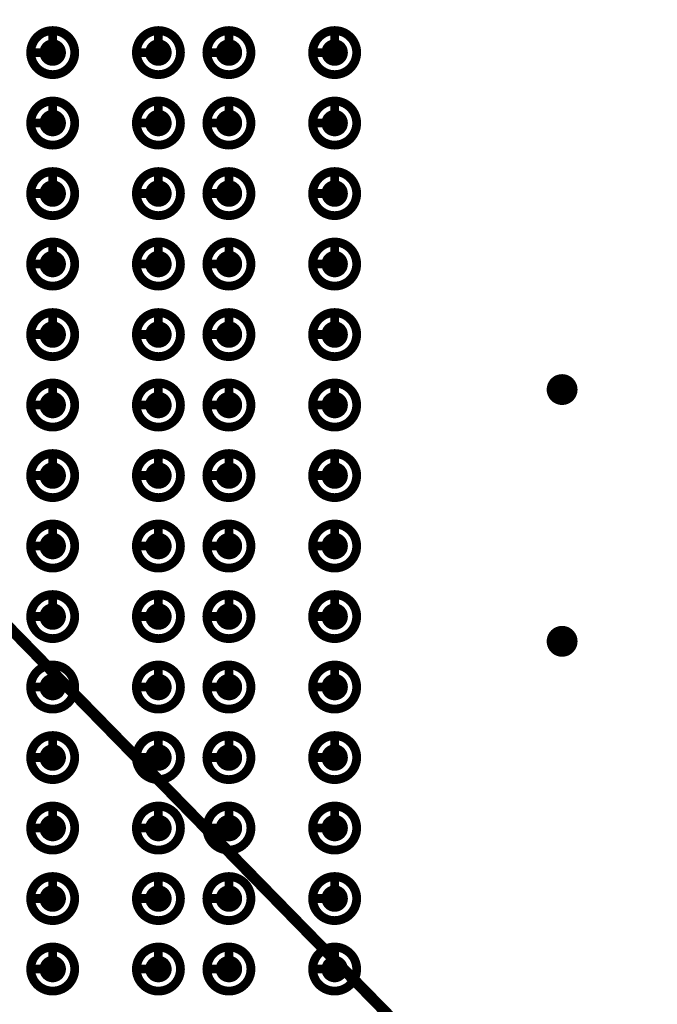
# Model space of a CAD drawing. Header units: millimetres. Extents: x 62 to 363, y 42 to 391.
# Tile 154 of 216: x 317.22 to 324.45, y 107.8 to 118.97. Entities that reach past the tile are written whole.
import ezdxf

# ---------------------------------------------------------------- set-up
doc = ezdxf.new("R2010")
doc.units = ezdxf.units.MM
for name, color, linetype in [('Mechanical8', 56, 'Continuous'), ('PadHoleLayer', 156, 'Continuous'), ('ViaHoleLayer', 16, 'Continuous')]:
    doc.layers.add(name, color=color, linetype=linetype)

# ---------------------------------------------------------------- blocks, each defined once
blk = doc.blocks.new('SAMTEC_SEAM8_40_S02_0_S_10_2_GP_K_HP_1862')
at = {"layer": 'Mechanical8'}
for points, const_width in [([(4.65, -1.4, 1), (4.15, -1.4, 1)], 0.1), ([(4.375, -1.15, 1), (4.425, -1.15, 1)], 0.05), ([(5.45, -1.4, 1), (4.95, -1.4, 1)], 0.1), ([(5.175, -1.15, 1), (5.225, -1.15, 1)], 0.05), ([(6.25, -1.4, 1), (5.75, -1.4, 1)], 0.1), ([(5.975, -1.15, 1), (6.025, -1.15, 1)], 0.05), ([(7.05, -1.4, 1), (6.55, -1.4, 1)], 0.1), ([(6.775, -1.15, 1), (6.825, -1.15, 1)], 0.05), ([(7.85, -1.4, 1), (7.35, -1.4, 1)], 0.1), ([(7.575, -1.15, 1), (7.625, -1.15, 1)], 0.05), ([(8.65, -1.4, 1), (8.15, -1.4, 1)], 0.1), ([(8.375, -1.15, 1), (8.425, -1.15, 1)], 0.05), ([(9.45, -1.4, 1), (8.95, -1.4, 1)], 0.1), ([(9.175, -1.15, 1), (9.225, -1.15, 1)], 0.05), ([(10.25, -1.4, 1), (9.75, -1.4, 1)], 0.1), ([(9.975, -1.15, 1), (10.025, -1.15, 1)], 0.05), ([(11.05, -1.4, 1), (10.55, -1.4, 1)], 0.1), ([(10.775, -1.15, 1), (10.825, -1.15, 1)], 0.05), ([(11.85, -1.4, 1), (11.35, -1.4, 1)], 0.1), ([(11.575, -1.15, 1), (11.625, -1.15, 1)], 0.05), ([(12.65, -1.4, 1), (12.15, -1.4, 1)], 0.1), ([(12.375, -1.15, 1), (12.425, -1.15, 1)], 0.05), ([(13.45, -1.4, 1), (12.95, -1.4, 1)], 0.1), ([(13.175, -1.15, 1), (13.225, -1.15, 1)], 0.05), ([(14.25, -1.4, 1), (13.75, -1.4, 1)], 0.1), ([(13.975, -1.15, 1), (14.025, -1.15, 1)], 0.05), ([(15.05, -1.4, 1), (14.55, -1.4, 1)], 0.1), ([(14.775, -1.15, 1), (14.825, -1.15, 1)], 0.05), ([(4.125, -1.4, 1), (4.175, -1.4, 1)], 0.05), ([(4.375, -1.4, 1), (4.425, -1.4, 1)], 0.05), ([(4.375, -1.4, 1), (4.425, -1.4, 1)], 0.05), ([(4.625, -1.4, 1), (4.675, -1.4, 1)], 0.05), ([(4.625, -1.4, 1), (4.675, -1.4, 1)], 0.05), ([(4.925, -1.4, 1), (4.975, -1.4, 1)], 0.05), ([(5.175, -1.4, 1), (5.225, -1.4, 1)], 0.05), ([(5.175, -1.4, 1), (5.225, -1.4, 1)], 0.05), ([(5.425, -1.4, 1), (5.475, -1.4, 1)], 0.05), ([(5.425, -1.4, 1), (5.475, -1.4, 1)], 0.05), ([(5.725, -1.4, 1), (5.775, -1.4, 1)], 0.05), ([(5.975, -1.4, 1), (6.025, -1.4, 1)], 0.05), ([(5.975, -1.4, 1), (6.025, -1.4, 1)], 0.05), ([(6.225, -1.4, 1), (6.275, -1.4, 1)], 0.05), ([(6.225, -1.4, 1), (6.275, -1.4, 1)], 0.05), ([(6.525, -1.4, 1), (6.575, -1.4, 1)], 0.05), ([(6.775, -1.4, 1), (6.825, -1.4, 1)], 0.05), ([(6.775, -1.4, 1), (6.825, -1.4, 1)], 0.05), ([(7.025, -1.4, 1), (7.075, -1.4, 1)], 0.05), ([(7.025, -1.4, 1), (7.075, -1.4, 1)], 0.05), ([(7.325, -1.4, 1), (7.375, -1.4, 1)], 0.05), ([(7.575, -1.4, 1), (7.625, -1.4, 1)], 0.05), ([(7.575, -1.4, 1), (7.625, -1.4, 1)], 0.05), ([(7.825, -1.4, 1), (7.875, -1.4, 1)], 0.05), ([(7.825, -1.4, 1), (7.875, -1.4, 1)], 0.05), ([(8.125, -1.4, 1), (8.175, -1.4, 1)], 0.05), ([(8.375, -1.4, 1), (8.425, -1.4, 1)], 0.05), ([(8.375, -1.4, 1), (8.425, -1.4, 1)], 0.05), ([(8.625, -1.4, 1), (8.675, -1.4, 1)], 0.05), ([(8.625, -1.4, 1), (8.675, -1.4, 1)], 0.05), ([(8.925, -1.4, 1), (8.975, -1.4, 1)], 0.05), ([(9.175, -1.4, 1), (9.225, -1.4, 1)], 0.05), ([(9.175, -1.4, 1), (9.225, -1.4, 1)], 0.05), ([(9.425, -1.4, 1), (9.475, -1.4, 1)], 0.05), ([(9.425, -1.4, 1), (9.475, -1.4, 1)], 0.05), ([(9.725, -1.4, 1), (9.775, -1.4, 1)], 0.05), ([(9.975, -1.4, 1), (10.025, -1.4, 1)], 0.05), ([(9.975, -1.4, 1), (10.025, -1.4, 1)], 0.05), ([(10.225, -1.4, 1), (10.275, -1.4, 1)], 0.05), ([(10.225, -1.4, 1), (10.275, -1.4, 1)], 0.05), ([(10.525, -1.4, 1), (10.575, -1.4, 1)], 0.05), ([(10.775, -1.4, 1), (10.825, -1.4, 1)], 0.05), ([(10.775, -1.4, 1), (10.825, -1.4, 1)], 0.05), ([(11.025, -1.4, 1), (11.075, -1.4, 1)], 0.05), ([(11.025, -1.4, 1), (11.075, -1.4, 1)], 0.05), ([(11.325, -1.4, 1), (11.375, -1.4, 1)], 0.05), ([(11.575, -1.4, 1), (11.625, -1.4, 1)], 0.05), ([(11.575, -1.4, 1), (11.625, -1.4, 1)], 0.05), ([(11.825, -1.4, 1), (11.875, -1.4, 1)], 0.05), ([(11.825, -1.4, 1), (11.875, -1.4, 1)], 0.05), ([(12.125, -1.4, 1), (12.175, -1.4, 1)], 0.05), ([(12.375, -1.4, 1), (12.425, -1.4, 1)], 0.05), ([(12.375, -1.4, 1), (12.425, -1.4, 1)], 0.05), ([(12.625, -1.4, 1), (12.675, -1.4, 1)], 0.05), ([(12.625, -1.4, 1), (12.675, -1.4, 1)], 0.05), ([(12.925, -1.4, 1), (12.975, -1.4, 1)], 0.05), ([(13.175, -1.4, 1), (13.225, -1.4, 1)], 0.05), ([(13.175, -1.4, 1), (13.225, -1.4, 1)], 0.05), ([(13.425, -1.4, 1), (13.475, -1.4, 1)], 0.05), ([(13.425, -1.4, 1), (13.475, -1.4, 1)], 0.05), ([(13.725, -1.4, 1), (13.775, -1.4, 1)], 0.05), ([(13.975, -1.4, 1), (14.025, -1.4, 1)], 0.05), ([(13.975, -1.4, 1), (14.025, -1.4, 1)], 0.05), ([(14.225, -1.4, 1), (14.275, -1.4, 1)], 0.05), ([(14.225, -1.4, 1), (14.275, -1.4, 1)], 0.05), ([(14.525, -1.4, 1), (14.575, -1.4, 1)], 0.05), ([(14.775, -1.4, 1), (14.825, -1.4, 1)], 0.05), ([(14.775, -1.4, 1), (14.825, -1.4, 1)], 0.05), ([(15.025, -1.4, 1), (15.075, -1.4, 1)], 0.05), ([(15.025, -1.4, 1), (15.075, -1.4, 1)], 0.05), ([(4.65, -2.6, 1), (4.15, -2.6, 1)], 0.1), ([(4.375, -2.35, 1), (4.425, -2.35, 1)], 0.05), ([(5.45, -2.6, 1), (4.95, -2.6, 1)], 0.1), ([(5.175, -2.35, 1), (5.225, -2.35, 1)], 0.05), ([(6.25, -2.6, 1), (5.75, -2.6, 1)], 0.1), ([(5.975, -2.35, 1), (6.025, -2.35, 1)], 0.05), ([(7.05, -2.6, 1), (6.55, -2.6, 1)], 0.1), ([(6.775, -2.35, 1), (6.825, -2.35, 1)], 0.05), ([(7.85, -2.6, 1), (7.35, -2.6, 1)], 0.1), ([(7.575, -2.35, 1), (7.625, -2.35, 1)], 0.05), ([(8.65, -2.6, 1), (8.15, -2.6, 1)], 0.1), ([(8.375, -2.35, 1), (8.425, -2.35, 1)], 0.05), ([(9.45, -2.6, 1), (8.95, -2.6, 1)], 0.1), ([(9.175, -2.35, 1), (9.225, -2.35, 1)], 0.05), ([(10.25, -2.6, 1), (9.75, -2.6, 1)], 0.1), ([(9.975, -2.35, 1), (10.025, -2.35, 1)], 0.05), ([(11.05, -2.6, 1), (10.55, -2.6, 1)], 0.1), ([(10.775, -2.35, 1), (10.825, -2.35, 1)], 0.05), ([(11.85, -2.6, 1), (11.35, -2.6, 1)], 0.1), ([(11.575, -2.35, 1), (11.625, -2.35, 1)], 0.05), ([(12.65, -2.6, 1), (12.15, -2.6, 1)], 0.1), ([(12.375, -2.35, 1), (12.425, -2.35, 1)], 0.05), ([(13.45, -2.6, 1), (12.95, -2.6, 1)], 0.1), ([(13.175, -2.35, 1), (13.225, -2.35, 1)], 0.05), ([(14.25, -2.6, 1), (13.75, -2.6, 1)], 0.1), ([(13.975, -2.35, 1), (14.025, -2.35, 1)], 0.05), ([(15.05, -2.6, 1), (14.55, -2.6, 1)], 0.1), ([(14.775, -2.35, 1), (14.825, -2.35, 1)], 0.05), ([(4.125, -2.6, 1), (4.175, -2.6, 1)], 0.05), ([(4.375, -2.6, 1), (4.425, -2.6, 1)], 0.05), ([(4.375, -2.6, 1), (4.425, -2.6, 1)], 0.05), ([(4.625, -2.6, 1), (4.675, -2.6, 1)], 0.05), ([(4.625, -2.6, 1), (4.675, -2.6, 1)], 0.05), ([(4.925, -2.6, 1), (4.975, -2.6, 1)], 0.05), ([(5.175, -2.6, 1), (5.225, -2.6, 1)], 0.05), ([(5.175, -2.6, 1), (5.225, -2.6, 1)], 0.05), ([(5.425, -2.6, 1), (5.475, -2.6, 1)], 0.05), ([(5.425, -2.6, 1), (5.475, -2.6, 1)], 0.05), ([(5.725, -2.6, 1), (5.775, -2.6, 1)], 0.05), ([(5.975, -2.6, 1), (6.025, -2.6, 1)], 0.05), ([(5.975, -2.6, 1), (6.025, -2.6, 1)], 0.05), ([(6.225, -2.6, 1), (6.275, -2.6, 1)], 0.05), ([(6.225, -2.6, 1), (6.275, -2.6, 1)], 0.05), ([(6.525, -2.6, 1), (6.575, -2.6, 1)], 0.05), ([(6.775, -2.6, 1), (6.825, -2.6, 1)], 0.05), ([(6.775, -2.6, 1), (6.825, -2.6, 1)], 0.05), ([(7.025, -2.6, 1), (7.075, -2.6, 1)], 0.05), ([(7.025, -2.6, 1), (7.075, -2.6, 1)], 0.05), ([(7.325, -2.6, 1), (7.375, -2.6, 1)], 0.05), ([(7.575, -2.6, 1), (7.625, -2.6, 1)], 0.05), ([(7.575, -2.6, 1), (7.625, -2.6, 1)], 0.05), ([(7.825, -2.6, 1), (7.875, -2.6, 1)], 0.05), ([(7.825, -2.6, 1), (7.875, -2.6, 1)], 0.05), ([(8.125, -2.6, 1), (8.175, -2.6, 1)], 0.05), ([(8.375, -2.6, 1), (8.425, -2.6, 1)], 0.05), ([(8.375, -2.6, 1), (8.425, -2.6, 1)], 0.05), ([(8.625, -2.6, 1), (8.675, -2.6, 1)], 0.05), ([(8.625, -2.6, 1), (8.675, -2.6, 1)], 0.05), ([(8.925, -2.6, 1), (8.975, -2.6, 1)], 0.05), ([(9.175, -2.6, 1), (9.225, -2.6, 1)], 0.05), ([(9.175, -2.6, 1), (9.225, -2.6, 1)], 0.05), ([(9.425, -2.6, 1), (9.475, -2.6, 1)], 0.05), ([(9.425, -2.6, 1), (9.475, -2.6, 1)], 0.05), ([(9.725, -2.6, 1), (9.775, -2.6, 1)], 0.05), ([(9.975, -2.6, 1), (10.025, -2.6, 1)], 0.05), ([(9.975, -2.6, 1), (10.025, -2.6, 1)], 0.05), ([(10.225, -2.6, 1), (10.275, -2.6, 1)], 0.05), ([(10.225, -2.6, 1), (10.275, -2.6, 1)], 0.05), ([(10.525, -2.6, 1), (10.575, -2.6, 1)], 0.05), ([(10.775, -2.6, 1), (10.825, -2.6, 1)], 0.05), ([(10.775, -2.6, 1), (10.825, -2.6, 1)], 0.05), ([(11.025, -2.6, 1), (11.075, -2.6, 1)], 0.05), ([(11.025, -2.6, 1), (11.075, -2.6, 1)], 0.05), ([(11.325, -2.6, 1), (11.375, -2.6, 1)], 0.05), ([(11.575, -2.6, 1), (11.625, -2.6, 1)], 0.05), ([(11.575, -2.6, 1), (11.625, -2.6, 1)], 0.05), ([(11.825, -2.6, 1), (11.875, -2.6, 1)], 0.05), ([(11.825, -2.6, 1), (11.875, -2.6, 1)], 0.05), ([(12.125, -2.6, 1), (12.175, -2.6, 1)], 0.05), ([(12.375, -2.6, 1), (12.425, -2.6, 1)], 0.05), ([(12.375, -2.6, 1), (12.425, -2.6, 1)], 0.05), ([(12.625, -2.6, 1), (12.675, -2.6, 1)], 0.05), ([(12.625, -2.6, 1), (12.675, -2.6, 1)], 0.05), ([(12.925, -2.6, 1), (12.975, -2.6, 1)], 0.05), ([(13.175, -2.6, 1), (13.225, -2.6, 1)], 0.05), ([(13.175, -2.6, 1), (13.225, -2.6, 1)], 0.05), ([(13.425, -2.6, 1), (13.475, -2.6, 1)], 0.05), ([(13.425, -2.6, 1), (13.475, -2.6, 1)], 0.05), ([(13.725, -2.6, 1), (13.775, -2.6, 1)], 0.05), ([(13.975, -2.6, 1), (14.025, -2.6, 1)], 0.05), ([(13.975, -2.6, 1), (14.025, -2.6, 1)], 0.05), ([(14.225, -2.6, 1), (14.275, -2.6, 1)], 0.05), ([(14.225, -2.6, 1), (14.275, -2.6, 1)], 0.05), ([(14.525, -2.6, 1), (14.575, -2.6, 1)], 0.05), ([(14.775, -2.6, 1), (14.825, -2.6, 1)], 0.05), ([(14.775, -2.6, 1), (14.825, -2.6, 1)], 0.05), ([(15.025, -2.6, 1), (15.075, -2.6, 1)], 0.05), ([(15.025, -2.6, 1), (15.075, -2.6, 1)], 0.05), ([(4.65, -3.4, 1), (4.15, -3.4, 1)], 0.1), ([(4.375, -3.15, 1), (4.425, -3.15, 1)], 0.05), ([(5.45, -3.4, 1), (4.95, -3.4, 1)], 0.1), ([(5.175, -3.15, 1), (5.225, -3.15, 1)], 0.05), ([(6.25, -3.4, 1), (5.75, -3.4, 1)], 0.1), ([(5.975, -3.15, 1), (6.025, -3.15, 1)], 0.05), ([(7.05, -3.4, 1), (6.55, -3.4, 1)], 0.1), ([(6.775, -3.15, 1), (6.825, -3.15, 1)], 0.05), ([(7.85, -3.4, 1), (7.35, -3.4, 1)], 0.1), ([(7.575, -3.15, 1), (7.625, -3.15, 1)], 0.05), ([(8.65, -3.4, 1), (8.15, -3.4, 1)], 0.1), ([(8.375, -3.15, 1), (8.425, -3.15, 1)], 0.05), ([(9.45, -3.4, 1), (8.95, -3.4, 1)], 0.1), ([(9.175, -3.15, 1), (9.225, -3.15, 1)], 0.05), ([(10.25, -3.4, 1), (9.75, -3.4, 1)], 0.1), ([(9.975, -3.15, 1), (10.025, -3.15, 1)], 0.05), ([(11.05, -3.4, 1), (10.55, -3.4, 1)], 0.1), ([(10.775, -3.15, 1), (10.825, -3.15, 1)], 0.05), ([(11.85, -3.4, 1), (11.35, -3.4, 1)], 0.1), ([(11.575, -3.15, 1), (11.625, -3.15, 1)], 0.05), ([(12.65, -3.4, 1), (12.15, -3.4, 1)], 0.1), ([(12.375, -3.15, 1), (12.425, -3.15, 1)], 0.05), ([(13.45, -3.4, 1), (12.95, -3.4, 1)], 0.1), ([(13.175, -3.15, 1), (13.225, -3.15, 1)], 0.05), ([(14.25, -3.4, 1), (13.75, -3.4, 1)], 0.1), ([(13.975, -3.15, 1), (14.025, -3.15, 1)], 0.05), ([(15.05, -3.4, 1), (14.55, -3.4, 1)], 0.1), ([(14.775, -3.15, 1), (14.825, -3.15, 1)], 0.05), ([(4.125, -3.4, 1), (4.175, -3.4, 1)], 0.05), ([(4.375, -3.4, 1), (4.425, -3.4, 1)], 0.05), ([(4.375, -3.4, 1), (4.425, -3.4, 1)], 0.05), ([(4.625, -3.4, 1), (4.675, -3.4, 1)], 0.05), ([(4.625, -3.4, 1), (4.675, -3.4, 1)], 0.05), ([(4.925, -3.4, 1), (4.975, -3.4, 1)], 0.05), ([(5.175, -3.4, 1), (5.225, -3.4, 1)], 0.05), ([(5.175, -3.4, 1), (5.225, -3.4, 1)], 0.05), ([(5.425, -3.4, 1), (5.475, -3.4, 1)], 0.05), ([(5.425, -3.4, 1), (5.475, -3.4, 1)], 0.05), ([(5.725, -3.4, 1), (5.775, -3.4, 1)], 0.05), ([(5.975, -3.4, 1), (6.025, -3.4, 1)], 0.05), ([(5.975, -3.4, 1), (6.025, -3.4, 1)], 0.05), ([(6.225, -3.4, 1), (6.275, -3.4, 1)], 0.05), ([(6.225, -3.4, 1), (6.275, -3.4, 1)], 0.05), ([(6.525, -3.4, 1), (6.575, -3.4, 1)], 0.05), ([(6.775, -3.4, 1), (6.825, -3.4, 1)], 0.05), ([(6.775, -3.4, 1), (6.825, -3.4, 1)], 0.05), ([(7.025, -3.4, 1), (7.075, -3.4, 1)], 0.05), ([(7.025, -3.4, 1), (7.075, -3.4, 1)], 0.05), ([(7.325, -3.4, 1), (7.375, -3.4, 1)], 0.05), ([(7.575, -3.4, 1), (7.625, -3.4, 1)], 0.05), ([(7.575, -3.4, 1), (7.625, -3.4, 1)], 0.05), ([(7.825, -3.4, 1), (7.875, -3.4, 1)], 0.05), ([(7.825, -3.4, 1), (7.875, -3.4, 1)], 0.05), ([(8.125, -3.4, 1), (8.175, -3.4, 1)], 0.05), ([(8.375, -3.4, 1), (8.425, -3.4, 1)], 0.05), ([(8.375, -3.4, 1), (8.425, -3.4, 1)], 0.05), ([(8.625, -3.4, 1), (8.675, -3.4, 1)], 0.05), ([(8.625, -3.4, 1), (8.675, -3.4, 1)], 0.05), ([(8.925, -3.4, 1), (8.975, -3.4, 1)], 0.05), ([(9.175, -3.4, 1), (9.225, -3.4, 1)], 0.05), ([(9.175, -3.4, 1), (9.225, -3.4, 1)], 0.05), ([(9.425, -3.4, 1), (9.475, -3.4, 1)], 0.05), ([(9.425, -3.4, 1), (9.475, -3.4, 1)], 0.05), ([(9.725, -3.4, 1), (9.775, -3.4, 1)], 0.05), ([(9.975, -3.4, 1), (10.025, -3.4, 1)], 0.05), ([(9.975, -3.4, 1), (10.025, -3.4, 1)], 0.05), ([(10.225, -3.4, 1), (10.275, -3.4, 1)], 0.05), ([(10.225, -3.4, 1), (10.275, -3.4, 1)], 0.05), ([(10.525, -3.4, 1), (10.575, -3.4, 1)], 0.05), ([(10.775, -3.4, 1), (10.825, -3.4, 1)], 0.05), ([(10.775, -3.4, 1), (10.825, -3.4, 1)], 0.05), ([(11.025, -3.4, 1), (11.075, -3.4, 1)], 0.05), ([(11.025, -3.4, 1), (11.075, -3.4, 1)], 0.05), ([(11.325, -3.4, 1), (11.375, -3.4, 1)], 0.05), ([(11.575, -3.4, 1), (11.625, -3.4, 1)], 0.05), ([(11.575, -3.4, 1), (11.625, -3.4, 1)], 0.05), ([(11.825, -3.4, 1), (11.875, -3.4, 1)], 0.05), ([(11.825, -3.4, 1), (11.875, -3.4, 1)], 0.05), ([(12.125, -3.4, 1), (12.175, -3.4, 1)], 0.05), ([(12.375, -3.4, 1), (12.425, -3.4, 1)], 0.05), ([(12.375, -3.4, 1), (12.425, -3.4, 1)], 0.05), ([(12.625, -3.4, 1), (12.675, -3.4, 1)], 0.05), ([(12.625, -3.4, 1), (12.675, -3.4, 1)], 0.05), ([(12.925, -3.4, 1), (12.975, -3.4, 1)], 0.05), ([(13.175, -3.4, 1), (13.225, -3.4, 1)], 0.05), ([(13.175, -3.4, 1), (13.225, -3.4, 1)], 0.05), ([(13.425, -3.4, 1), (13.475, -3.4, 1)], 0.05), ([(13.425, -3.4, 1), (13.475, -3.4, 1)], 0.05), ([(13.725, -3.4, 1), (13.775, -3.4, 1)], 0.05), ([(13.975, -3.4, 1), (14.025, -3.4, 1)], 0.05), ([(13.975, -3.4, 1), (14.025, -3.4, 1)], 0.05), ([(14.225, -3.4, 1), (14.275, -3.4, 1)], 0.05), ([(14.225, -3.4, 1), (14.275, -3.4, 1)], 0.05), ([(14.525, -3.4, 1), (14.575, -3.4, 1)], 0.05), ([(14.775, -3.4, 1), (14.825, -3.4, 1)], 0.05), ([(14.775, -3.4, 1), (14.825, -3.4, 1)], 0.05), ([(15.025, -3.4, 1), (15.075, -3.4, 1)], 0.05), ([(15.025, -3.4, 1), (15.075, -3.4, 1)], 0.05), ([(4.65, -4.6, 1), (4.15, -4.6, 1)], 0.1), ([(4.375, -4.35, 1), (4.425, -4.35, 1)], 0.05), ([(5.45, -4.6, 1), (4.95, -4.6, 1)], 0.1), ([(5.175, -4.35, 1), (5.225, -4.35, 1)], 0.05), ([(6.25, -4.6, 1), (5.75, -4.6, 1)], 0.1), ([(5.975, -4.35, 1), (6.025, -4.35, 1)], 0.05), ([(7.05, -4.6, 1), (6.55, -4.6, 1)], 0.1), ([(6.775, -4.35, 1), (6.825, -4.35, 1)], 0.05), ([(7.85, -4.6, 1), (7.35, -4.6, 1)], 0.1), ([(7.575, -4.35, 1), (7.625, -4.35, 1)], 0.05), ([(8.65, -4.6, 1), (8.15, -4.6, 1)], 0.1), ([(8.375, -4.35, 1), (8.425, -4.35, 1)], 0.05), ([(9.45, -4.6, 1), (8.95, -4.6, 1)], 0.1), ([(9.175, -4.35, 1), (9.225, -4.35, 1)], 0.05), ([(10.25, -4.6, 1), (9.75, -4.6, 1)], 0.1), ([(9.975, -4.35, 1), (10.025, -4.35, 1)], 0.05), ([(11.05, -4.6, 1), (10.55, -4.6, 1)], 0.1), ([(10.775, -4.35, 1), (10.825, -4.35, 1)], 0.05), ([(11.85, -4.6, 1), (11.35, -4.6, 1)], 0.1), ([(11.575, -4.35, 1), (11.625, -4.35, 1)], 0.05), ([(12.65, -4.6, 1), (12.15, -4.6, 1)], 0.1), ([(12.375, -4.35, 1), (12.425, -4.35, 1)], 0.05), ([(13.45, -4.6, 1), (12.95, -4.6, 1)], 0.1), ([(13.175, -4.35, 1), (13.225, -4.35, 1)], 0.05), ([(14.25, -4.6, 1), (13.75, -4.6, 1)], 0.1), ([(13.975, -4.35, 1), (14.025, -4.35, 1)], 0.05), ([(15.05, -4.6, 1), (14.55, -4.6, 1)], 0.1), ([(14.775, -4.35, 1), (14.825, -4.35, 1)], 0.05), ([(4.125, -4.6, 1), (4.175, -4.6, 1)], 0.05), ([(4.375, -4.6, 1), (4.425, -4.6, 1)], 0.05), ([(4.375, -4.6, 1), (4.425, -4.6, 1)], 0.05), ([(4.625, -4.6, 1), (4.675, -4.6, 1)], 0.05), ([(4.625, -4.6, 1), (4.675, -4.6, 1)], 0.05), ([(4.925, -4.6, 1), (4.975, -4.6, 1)], 0.05), ([(5.175, -4.6, 1), (5.225, -4.6, 1)], 0.05), ([(5.175, -4.6, 1), (5.225, -4.6, 1)], 0.05), ([(5.425, -4.6, 1), (5.475, -4.6, 1)], 0.05), ([(5.425, -4.6, 1), (5.475, -4.6, 1)], 0.05), ([(5.725, -4.6, 1), (5.775, -4.6, 1)], 0.05), ([(5.975, -4.6, 1), (6.025, -4.6, 1)], 0.05), ([(5.975, -4.6, 1), (6.025, -4.6, 1)], 0.05), ([(6.225, -4.6, 1), (6.275, -4.6, 1)], 0.05), ([(6.225, -4.6, 1), (6.275, -4.6, 1)], 0.05), ([(6.525, -4.6, 1), (6.575, -4.6, 1)], 0.05), ([(6.775, -4.6, 1), (6.825, -4.6, 1)], 0.05), ([(6.775, -4.6, 1), (6.825, -4.6, 1)], 0.05), ([(7.025, -4.6, 1), (7.075, -4.6, 1)], 0.05), ([(7.025, -4.6, 1), (7.075, -4.6, 1)], 0.05), ([(7.325, -4.6, 1), (7.375, -4.6, 1)], 0.05), ([(7.575, -4.6, 1), (7.625, -4.6, 1)], 0.05), ([(7.575, -4.6, 1), (7.625, -4.6, 1)], 0.05), ([(7.825, -4.6, 1), (7.875, -4.6, 1)], 0.05), ([(7.825, -4.6, 1), (7.875, -4.6, 1)], 0.05), ([(8.125, -4.6, 1), (8.175, -4.6, 1)], 0.05), ([(8.375, -4.6, 1), (8.425, -4.6, 1)], 0.05), ([(8.375, -4.6, 1), (8.425, -4.6, 1)], 0.05), ([(8.625, -4.6, 1), (8.675, -4.6, 1)], 0.05), ([(8.625, -4.6, 1), (8.675, -4.6, 1)], 0.05), ([(8.925, -4.6, 1), (8.975, -4.6, 1)], 0.05), ([(9.175, -4.6, 1), (9.225, -4.6, 1)], 0.05), ([(9.175, -4.6, 1), (9.225, -4.6, 1)], 0.05), ([(9.425, -4.6, 1), (9.475, -4.6, 1)], 0.05), ([(9.425, -4.6, 1), (9.475, -4.6, 1)], 0.05), ([(9.725, -4.6, 1), (9.775, -4.6, 1)], 0.05), ([(9.975, -4.6, 1), (10.025, -4.6, 1)], 0.05), ([(9.975, -4.6, 1), (10.025, -4.6, 1)], 0.05), ([(10.225, -4.6, 1), (10.275, -4.6, 1)], 0.05), ([(10.225, -4.6, 1), (10.275, -4.6, 1)], 0.05), ([(10.525, -4.6, 1), (10.575, -4.6, 1)], 0.05), ([(10.775, -4.6, 1), (10.825, -4.6, 1)], 0.05), ([(10.775, -4.6, 1), (10.825, -4.6, 1)], 0.05), ([(11.025, -4.6, 1), (11.075, -4.6, 1)], 0.05), ([(11.025, -4.6, 1), (11.075, -4.6, 1)], 0.05), ([(11.325, -4.6, 1), (11.375, -4.6, 1)], 0.05), ([(11.575, -4.6, 1), (11.625, -4.6, 1)], 0.05), ([(11.575, -4.6, 1), (11.625, -4.6, 1)], 0.05), ([(11.825, -4.6, 1), (11.875, -4.6, 1)], 0.05), ([(11.825, -4.6, 1), (11.875, -4.6, 1)], 0.05), ([(12.125, -4.6, 1), (12.175, -4.6, 1)], 0.05), ([(12.375, -4.6, 1), (12.425, -4.6, 1)], 0.05), ([(12.375, -4.6, 1), (12.425, -4.6, 1)], 0.05), ([(12.625, -4.6, 1), (12.675, -4.6, 1)], 0.05), ([(12.625, -4.6, 1), (12.675, -4.6, 1)], 0.05), ([(12.925, -4.6, 1), (12.975, -4.6, 1)], 0.05), ([(13.175, -4.6, 1), (13.225, -4.6, 1)], 0.05), ([(13.175, -4.6, 1), (13.225, -4.6, 1)], 0.05), ([(13.425, -4.6, 1), (13.475, -4.6, 1)], 0.05), ([(13.425, -4.6, 1), (13.475, -4.6, 1)], 0.05), ([(13.725, -4.6, 1), (13.775, -4.6, 1)], 0.05), ([(13.975, -4.6, 1), (14.025, -4.6, 1)], 0.05), ([(13.975, -4.6, 1), (14.025, -4.6, 1)], 0.05), ([(14.225, -4.6, 1), (14.275, -4.6, 1)], 0.05), ([(14.225, -4.6, 1), (14.275, -4.6, 1)], 0.05), ([(14.525, -4.6, 1), (14.575, -4.6, 1)], 0.05), ([(14.775, -4.6, 1), (14.825, -4.6, 1)], 0.05), ([(14.775, -4.6, 1), (14.825, -4.6, 1)], 0.05), ([(15.025, -4.6, 1), (15.075, -4.6, 1)], 0.05), ([(15.025, -4.6, 1), (15.075, -4.6, 1)], 0.05)]:
    blk.add_lwpolyline(points, format="xyb", close=True, dxfattribs=dict(at, const_width=const_width))
at = {"layer": 'Mechanical8', "const_width": 0.1}
for points in [[(4.4, -1.15), (4.4, -1.4)], [(5.2, -1.15), (5.2, -1.4)], [(6, -1.15), (6, -1.4)], [(6.8, -1.15), (6.8, -1.4)], [(7.6, -1.15), (7.6, -1.4)], [(8.4, -1.15), (8.4, -1.4)], [(9.2, -1.15), (9.2, -1.4)], [(10, -1.15), (10, -1.4)], [(10.8, -1.15), (10.8, -1.4)], [(11.6, -1.15), (11.6, -1.4)], [(12.4, -1.15), (12.4, -1.4)], [(13.2, -1.15), (13.2, -1.4)], [(14, -1.15), (14, -1.4)], [(14.8, -1.15), (14.8, -1.4)], [(4.4, -1.4), (4.65, -1.4)], [(5.2, -1.4), (5.45, -1.4)], [(6, -1.4), (6.25, -1.4)], [(6.8, -1.4), (7.05, -1.4)], [(7.6, -1.4), (7.85, -1.4)], [(8.4, -1.4), (8.65, -1.4)], [(9.2, -1.4), (9.45, -1.4)], [(10, -1.4), (10.25, -1.4)], [(10.8, -1.4), (11.05, -1.4)], [(11.6, -1.4), (11.85, -1.4)], [(12.4, -1.4), (12.65, -1.4)], [(13.2, -1.4), (13.45, -1.4)], [(14, -1.4), (14.25, -1.4)], [(14.8, -1.4), (15.05, -1.4)], [(4.4, -2.35), (4.4, -2.6)], [(5.2, -2.35), (5.2, -2.6)], [(6, -2.35), (6, -2.6)], [(6.8, -2.35), (6.8, -2.6)], [(7.6, -2.35), (7.6, -2.6)], [(8.4, -2.35), (8.4, -2.6)], [(9.2, -2.35), (9.2, -2.6)], [(10, -2.35), (10, -2.6)], [(10.8, -2.35), (10.8, -2.6)], [(11.6, -2.35), (11.6, -2.6)], [(12.4, -2.35), (12.4, -2.6)], [(13.2, -2.35), (13.2, -2.6)], [(14, -2.35), (14, -2.6)], [(14.8, -2.35), (14.8, -2.6)], [(4.4, -2.6), (4.65, -2.6)], [(5.2, -2.6), (5.45, -2.6)], [(6, -2.6), (6.25, -2.6)], [(6.8, -2.6), (7.05, -2.6)], [(7.6, -2.6), (7.85, -2.6)], [(8.4, -2.6), (8.65, -2.6)], [(9.2, -2.6), (9.45, -2.6)], [(10, -2.6), (10.25, -2.6)], [(10.8, -2.6), (11.05, -2.6)], [(11.6, -2.6), (11.85, -2.6)], [(12.4, -2.6), (12.65, -2.6)], [(13.2, -2.6), (13.45, -2.6)], [(14, -2.6), (14.25, -2.6)], [(14.8, -2.6), (15.05, -2.6)], [(4.4, -3.15), (4.4, -3.4)], [(5.2, -3.15), (5.2, -3.4)], [(6, -3.15), (6, -3.4)], [(6.8, -3.15), (6.8, -3.4)], [(7.6, -3.15), (7.6, -3.4)], [(8.4, -3.15), (8.4, -3.4)], [(9.2, -3.15), (9.2, -3.4)], [(10, -3.15), (10, -3.4)], [(10.8, -3.15), (10.8, -3.4)], [(11.6, -3.15), (11.6, -3.4)], [(12.4, -3.15), (12.4, -3.4)], [(13.2, -3.15), (13.2, -3.4)], [(14, -3.15), (14, -3.4)], [(14.8, -3.15), (14.8, -3.4)], [(4.4, -3.4), (4.65, -3.4)], [(5.2, -3.4), (5.45, -3.4)], [(6, -3.4), (6.25, -3.4)], [(6.8, -3.4), (7.05, -3.4)], [(7.6, -3.4), (7.85, -3.4)], [(8.4, -3.4), (8.65, -3.4)], [(9.2, -3.4), (9.45, -3.4)], [(10, -3.4), (10.25, -3.4)], [(10.8, -3.4), (11.05, -3.4)], [(11.6, -3.4), (11.85, -3.4)], [(12.4, -3.4), (12.65, -3.4)], [(13.2, -3.4), (13.45, -3.4)], [(14, -3.4), (14.25, -3.4)], [(14.8, -3.4), (15.05, -3.4)], [(4.4, -4.35), (4.4, -4.6)], [(5.2, -4.35), (5.2, -4.6)], [(6, -4.35), (6, -4.6)], [(6.8, -4.35), (6.8, -4.6)], [(7.6, -4.35), (7.6, -4.6)], [(8.4, -4.35), (8.4, -4.6)], [(9.2, -4.35), (9.2, -4.6)], [(10, -4.35), (10, -4.6)], [(10.8, -4.35), (10.8, -4.6)], [(11.6, -4.35), (11.6, -4.6)], [(12.4, -4.35), (12.4, -4.6)], [(13.2, -4.35), (13.2, -4.6)], [(14, -4.35), (14, -4.6)], [(14.8, -4.35), (14.8, -4.6)], [(4.4, -4.6), (4.65, -4.6)], [(5.2, -4.6), (5.45, -4.6)], [(6, -4.6), (6.25, -4.6)], [(6.8, -4.6), (7.05, -4.6)], [(7.6, -4.6), (7.85, -4.6)], [(8.4, -4.6), (8.65, -4.6)], [(9.2, -4.6), (9.45, -4.6)], [(10, -4.6), (10.25, -4.6)], [(10.8, -4.6), (11.05, -4.6)], [(11.6, -4.6), (11.85, -4.6)], [(12.4, -4.6), (12.65, -4.6)], [(13.2, -4.6), (13.45, -4.6)], [(14, -4.6), (14.25, -4.6)], [(14.8, -4.6), (15.05, -4.6)]]:
    blk.add_lwpolyline(points, dxfattribs=at)
at = {"layer": 'PadHoleLayer', "const_width": 0.15}
for points in [[(4.325, -1.4, 1), (4.475, -1.4, 1)], [(5.125, -1.4, 1), (5.275, -1.4, 1)], [(5.925, -1.4, 1), (6.075, -1.4, 1)], [(6.725, -1.4, 1), (6.875, -1.4, 1)], [(7.525, -1.4, 1), (7.675, -1.4, 1)], [(8.325, -1.4, 1), (8.475, -1.4, 1)], [(9.125, -1.4, 1), (9.275, -1.4, 1)], [(9.925, -1.4, 1), (10.075, -1.4, 1)], [(10.725, -1.4, 1), (10.875, -1.4, 1)], [(11.525, -1.4, 1), (11.675, -1.4, 1)], [(12.325, -1.4, 1), (12.475, -1.4, 1)], [(13.125, -1.4, 1), (13.275, -1.4, 1)], [(13.925, -1.4, 1), (14.075, -1.4, 1)], [(14.725, -1.4, 1), (14.875, -1.4, 1)], [(4.325, -2.6, 1), (4.475, -2.6, 1)], [(5.125, -2.6, 1), (5.275, -2.6, 1)], [(5.925, -2.6, 1), (6.075, -2.6, 1)], [(6.725, -2.6, 1), (6.875, -2.6, 1)], [(7.525, -2.6, 1), (7.675, -2.6, 1)], [(8.325, -2.6, 1), (8.475, -2.6, 1)], [(9.125, -2.6, 1), (9.275, -2.6, 1)], [(9.925, -2.6, 1), (10.075, -2.6, 1)], [(10.725, -2.6, 1), (10.875, -2.6, 1)], [(11.525, -2.6, 1), (11.675, -2.6, 1)], [(12.325, -2.6, 1), (12.475, -2.6, 1)], [(13.125, -2.6, 1), (13.275, -2.6, 1)], [(13.925, -2.6, 1), (14.075, -2.6, 1)], [(14.725, -2.6, 1), (14.875, -2.6, 1)], [(4.325, -3.4, 1), (4.475, -3.4, 1)], [(5.125, -3.4, 1), (5.275, -3.4, 1)], [(5.925, -3.4, 1), (6.075, -3.4, 1)], [(6.725, -3.4, 1), (6.875, -3.4, 1)], [(7.525, -3.4, 1), (7.675, -3.4, 1)], [(8.325, -3.4, 1), (8.475, -3.4, 1)], [(9.125, -3.4, 1), (9.275, -3.4, 1)], [(9.925, -3.4, 1), (10.075, -3.4, 1)], [(10.725, -3.4, 1), (10.875, -3.4, 1)], [(11.525, -3.4, 1), (11.675, -3.4, 1)], [(12.325, -3.4, 1), (12.475, -3.4, 1)], [(13.125, -3.4, 1), (13.275, -3.4, 1)], [(13.925, -3.4, 1), (14.075, -3.4, 1)], [(14.725, -3.4, 1), (14.875, -3.4, 1)], [(4.325, -4.6, 1), (4.475, -4.6, 1)], [(5.125, -4.6, 1), (5.275, -4.6, 1)], [(5.925, -4.6, 1), (6.075, -4.6, 1)], [(6.725, -4.6, 1), (6.875, -4.6, 1)], [(7.525, -4.6, 1), (7.675, -4.6, 1)], [(8.325, -4.6, 1), (8.475, -4.6, 1)], [(9.125, -4.6, 1), (9.275, -4.6, 1)], [(9.925, -4.6, 1), (10.075, -4.6, 1)], [(10.725, -4.6, 1), (10.875, -4.6, 1)], [(11.525, -4.6, 1), (11.675, -4.6, 1)], [(12.325, -4.6, 1), (12.475, -4.6, 1)], [(13.125, -4.6, 1), (13.275, -4.6, 1)], [(13.925, -4.6, 1), (14.075, -4.6, 1)], [(14.725, -4.6, 1), (14.875, -4.6, 1)]]:
    blk.add_lwpolyline(points, format="xyb", close=True, dxfattribs=at)

msp = doc.modelspace()

# ---------------------------------------------------------------- linework, layer by layer
at = {"layer": 'Mechanical8', "const_width": 0.127}
msp.add_lwpolyline([(214.2, 217.25), (352.2, 76.2)], dxfattribs=at)
at = {"layer": 'ViaHoleLayer', "const_width": 0.175}
for points in [[(323.286, 114.776, 1), (323.461, 114.776, 1)], [(323.286, 111.919, 1), (323.461, 111.919, 1)]]:
    msp.add_lwpolyline(points, format="xyb", close=True, dxfattribs=at)

# ---------------------------------------------------------------- block references
at = {"rotation": 90}
msp.add_blockref('SAMTEC_SEAM8_40_S02_0_S_10_2_GP_K_HP_1862', (316.192, 103.8), dxfattribs=at)

doc.saveas('drawing.dxf')
